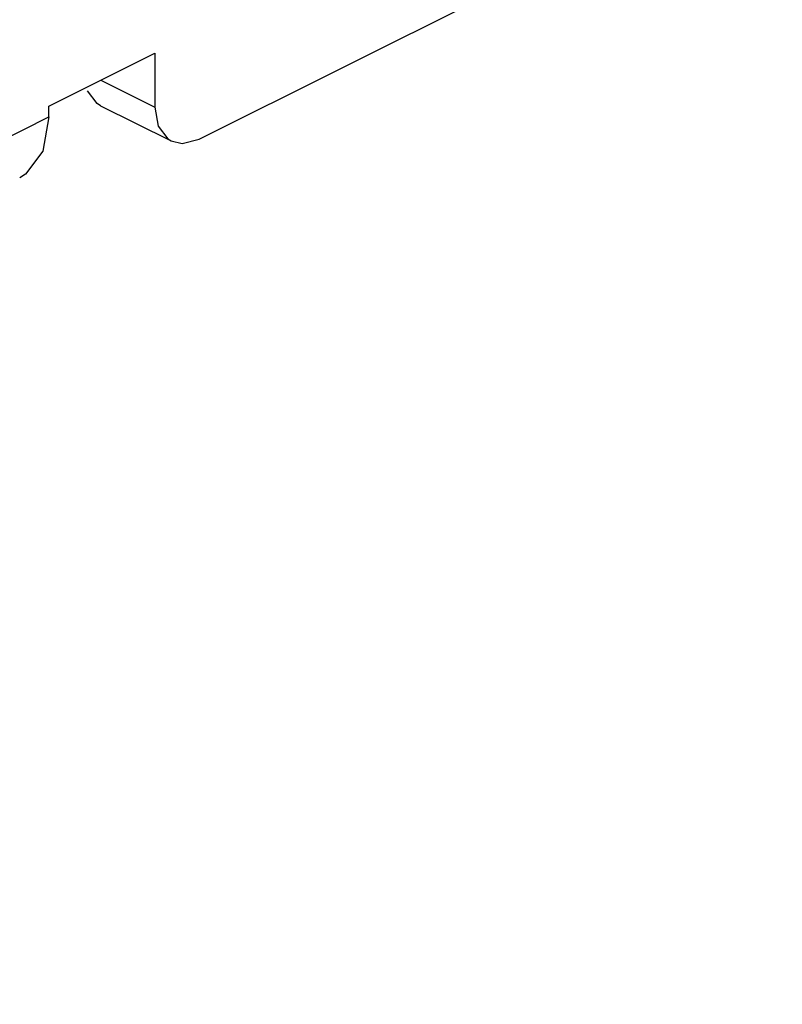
# Paper-space layout '005_EXP_CORICANT_PE_DRAWING_3_1' of a CAD drawing. Header units: millimetres. Extents: x 6 to 413, y 7 to 290.
# Tile 8 of 228: x 198.43 to 199.53, y 45.21 to 46.63. Entities that reach past the tile are written whole.
import ezdxf

# ---------------------------------------------------------------- set-up
doc = ezdxf.new("R2010")
doc.units = ezdxf.units.MM
doc.header["$LTSCALE"] = 23.1
doc.layers.add('FAN_TRAY_L_R_MP_BL13', color=7, linetype='CONTINUOUS')

# ---------------------------------------------------------------- blocks, each defined once
blk = doc.blocks.new('FAN_TRAY_L_R_MP_BL13', base_point=(211.5998, 55.8142))
at = {"layer": 'FAN_TRAY_L_R_MP_BL13', "color": 3, "linetype": 'Continuous'}
for p, q in [((198.6905, 46.456), (199.5305, 46.8761)), ((198.4741, 46.5037), (198.6269, 46.5801)), ((198.6269, 46.5801), (198.6269, 46.5022)), ((198.4741, 46.4882), (198.4741, 46.5037)), ((195.9158, 45.209), (198.4741, 46.4882)), ((198.4741, 46.4882), (198.4654, 46.4388)), ((198.6662, 46.4498), (198.6905, 46.456)), ((198.6502, 46.4535), (198.6662, 46.4498))]:
    blk.add_line(p, q, dxfattribs=at)
at = {"layer": 'FAN_TRAY_L_R_MP_BL13', "color": 7, "linetype": 'Continuous'}
for p, q in [((198.5489, 46.5411), (198.6269, 46.5022)), ((198.5484, 46.5044), (198.6503, 46.4535))]:
    blk.add_line(p, q, dxfattribs=at)
blk.add_lwpolyline([(198.5484, 46.5044), (198.5437, 46.5073), (198.5299, 46.5257)], dxfattribs=at)
at = {"layer": 'FAN_TRAY_L_R_MP_BL13', "color": 3, "linetype": 'Continuous'}
for points in [[(198.6269, 46.5022), (198.6317, 46.4748), (198.6455, 46.4564), (198.6502, 46.4535)], [(198.4654, 46.4388), (198.4406, 46.4057), (198.4321, 46.4006)]]:
    blk.add_lwpolyline(points, dxfattribs=at)

psp = doc.layouts.new('005_EXP_CORICANT_PE_DRAWING_3_1')

# ---------------------------------------------------------------- block references
at = {"layer": 'FAN_TRAY_L_R_MP_BL13'}
psp.add_blockref('FAN_TRAY_L_R_MP_BL13', (211.5998, 55.8142), dxfattribs=at)

doc.saveas('drawing.dxf')
